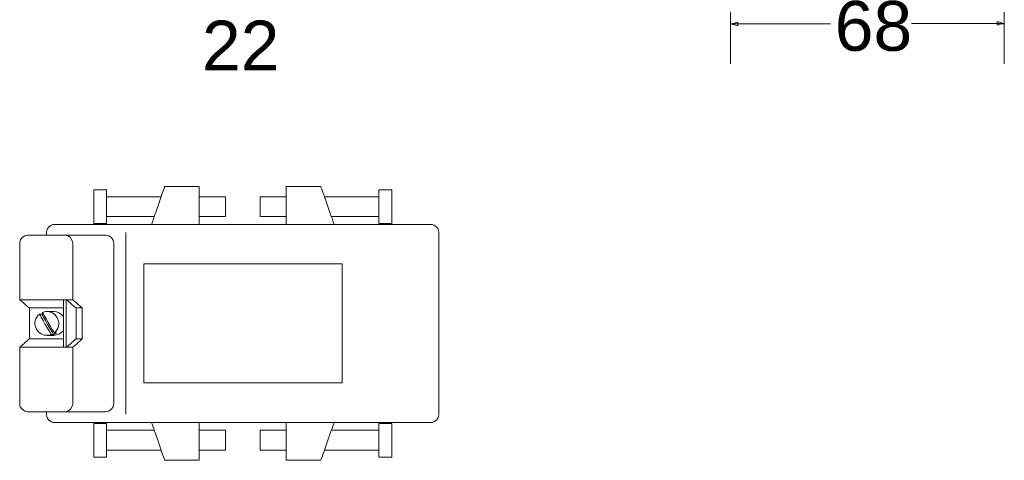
# Model space of a CAD drawing. Header units: inches. Extents: x 58 to 155, y 102 to 215.
# Tile 1 of 3: x 70 to 155, y 102 to 141. Entities that reach past the tile are written whole.
import ezdxf

# ---------------------------------------------------------------- set-up
doc = ezdxf.new("R2010")
doc.units = ezdxf.units.IN
doc.header["$MEASUREMENT"] = 0
doc.layers.add('Capa 1', color=7, linetype='Continuous')

# ---------------------------------------------------------------- blocks, each defined once
blk = doc.blocks.new('block 2')
at = {"layer": 'Capa 1', "color": 250, "lineweight": 9}
for points in [[(131.216, 141.3), (131.216, 140.31), (131.216, 139.421), (131.216, 139.014), (131.216, 138.659), (131.216, 138.303), (131.216, 137.998), (131.216, 137.694), (131.216, 137.465), (131.216, 137.236), (131.216, 137.058), (131.216, 136.906), (131.216, 136.804), (131.216, 136.753), (131.216, 136.728)], [(154.915, 141.3), (154.915, 140.31), (154.915, 139.421), (154.915, 139.014), (154.915, 138.659), (154.915, 138.303), (154.915, 137.998), (154.915, 137.694), (154.915, 137.465), (154.915, 137.236), (154.915, 137.058), (154.915, 136.906), (154.915, 136.804), (154.915, 136.753), (154.915, 136.728)], [(131.267, 140.183), (131.318, 140.157), (131.445, 140.132), (131.75, 140.056), (131.826, 140.03), (131.826, 140.03), (131.826, 140.183), (131.826, 140.31), (131.826, 140.335), (131.75, 140.31), (131.445, 140.233), (131.318, 140.183), (131.267, 140.183)], [(139.852, 140.183), (139.83, 140.183), (139.763, 140.183), (139.63, 140.183), (139.474, 140.183), (139.296, 140.183), (139.051, 140.183), (138.784, 140.183), (138.518, 140.183), (137.85, 140.183), (137.139, 140.183), (136.36, 140.183), (135.56, 140.183), (134.759, 140.183), (133.98, 140.183), (133.269, 140.183), (132.624, 140.183), (132.313, 140.183), (132.068, 140.183), (131.846, 140.183), (131.645, 140.183), (131.489, 140.183), (131.378, 140.183), (131.289, 140.183), (131.267, 140.183)], [(146.888, 140.233), (146.911, 140.233), (146.981, 140.233), (147.096, 140.233), (147.234, 140.233), (147.418, 140.233), (147.626, 140.233), (147.879, 140.233), (148.133, 140.233), (148.755, 140.233), (149.424, 140.233), (150.876, 140.233), (152.351, 140.233), (153.019, 140.233), (153.619, 140.233), (153.896, 140.233), (154.126, 140.233), (154.334, 140.233), (154.518, 140.233), (154.68, 140.233), (154.771, 140.233), (154.841, 140.233), (154.864, 140.233)], [(154.889, 140.233), (154.838, 140.233), (154.686, 140.284), (154.381, 140.36), (154.305, 140.386), (154.305, 140.36), (154.305, 140.233), (154.305, 140.081), (154.305, 140.081), (154.381, 140.107), (154.686, 140.183), (154.838, 140.208), (154.889, 140.233)], [(76.073, 125.806), (76.073, 125.781), (76.073, 125.679), (76.073, 125.527), (76.073, 125.349), (76.073, 124.892), (76.073, 124.333), (76.073, 123.8), (76.073, 123.342), (76.073, 123.139), (76.073, 123.012), (76.073, 122.911), (76.073, 122.885)], [(77.165, 125.806), (77.114, 125.806), (76.987, 125.806), (76.606, 125.806), (76.251, 125.806), (76.124, 125.806), (76.073, 125.806)], [(77.165, 125.806), (77.165, 125.781), (77.165, 125.679), (77.165, 125.527), (77.165, 125.349), (77.165, 124.892), (77.165, 124.333), (77.165, 123.8), (77.165, 123.342), (77.165, 123.139), (77.165, 123.012), (77.165, 122.911), (77.165, 122.885)], [(81.077, 122.809), (81.077, 122.86), (81.128, 122.961), (81.178, 123.114), (81.255, 123.342), (81.331, 123.571), (81.432, 123.85), (81.636, 124.46), (81.839, 125.044), (81.94, 125.324), (82.017, 125.578), (82.093, 125.781), (82.144, 125.933), (82.194, 126.035), (82.194, 126.086)], [(82.194, 126.086), (82.245, 126.086), (82.321, 126.086), (82.474, 126.086), (82.677, 126.086), (83.134, 126.086), (83.693, 126.086), (84.252, 126.086), (84.734, 126.086), (84.912, 126.086), (85.065, 126.086), (85.166, 126.086), (85.192, 126.086)], [(85.192, 122.809), (85.192, 122.86), (85.192, 122.961), (85.192, 123.114), (85.192, 123.342), (85.192, 123.571), (85.192, 123.85), (85.192, 124.46), (85.192, 125.044), (85.192, 125.324), (85.192, 125.578), (85.192, 125.781), (85.192, 125.933), (85.192, 126.035), (85.192, 126.086)], [(95.733, 126.086), (95.707, 126.086), (95.606, 126.086), (95.453, 126.086), (95.275, 126.086), (94.793, 126.086), (94.234, 126.086), (93.701, 126.086), (93.218, 126.086), (93.015, 126.086), (92.862, 126.086), (92.786, 126.086), (92.735, 126.086)], [(92.735, 122.809), (92.735, 122.86), (92.735, 122.961), (92.735, 123.114), (92.735, 123.342), (92.735, 123.571), (92.735, 123.85), (92.735, 124.46), (92.735, 125.044), (92.735, 125.324), (92.735, 125.578), (92.735, 125.781), (92.735, 125.933), (92.735, 126.035), (92.735, 126.086)], [(96.876, 122.809), (96.85, 122.86), (96.825, 122.961), (96.774, 123.114), (96.698, 123.342), (96.596, 123.571), (96.495, 123.85), (96.291, 124.46), (96.088, 125.044), (96.012, 125.324), (95.91, 125.578), (95.834, 125.781), (95.783, 125.933), (95.733, 126.035), (95.733, 126.086)], [(100.762, 125.806), (100.762, 125.781), (100.762, 125.679), (100.762, 125.527), (100.762, 125.349), (100.762, 124.892), (100.762, 124.333), (100.762, 123.8), (100.762, 123.342), (100.762, 123.139), (100.762, 123.012), (100.762, 122.911), (100.762, 122.885)], [(100.762, 125.806), (100.813, 125.806), (100.94, 125.806), (101.321, 125.806), (101.702, 125.806), (101.829, 125.806), (101.879, 125.806)], [(101.879, 125.806), (101.879, 125.781), (101.879, 125.679), (101.879, 125.527), (101.879, 125.349), (101.879, 124.892), (101.879, 124.333), (101.879, 123.8), (101.879, 123.342), (101.879, 123.139), (101.879, 123.012), (101.879, 122.911), (101.879, 122.885)], [(81.89, 125.197), (81.839, 125.197), (81.686, 125.197), (81.458, 125.197), (81.153, 125.197), (80.797, 125.197), (80.391, 125.197), (79.527, 125.197), (78.664, 125.197), (78.257, 125.197), (77.902, 125.197), (77.597, 125.197), (77.368, 125.197), (77.216, 125.197), (77.165, 125.197)], [(87.478, 125.197), (87.452, 125.197), (87.376, 125.197), (87.249, 125.197), (87.122, 125.197), (86.741, 125.197), (86.335, 125.197), (85.903, 125.197), (85.547, 125.197), (85.395, 125.197), (85.293, 125.197), (85.217, 125.197), (85.192, 125.197)], [(87.478, 125.197), (87.478, 125.171), (87.478, 125.12), (87.478, 124.943), (87.478, 124.663), (87.478, 124.333), (87.478, 124.028), (87.478, 123.749), (87.478, 123.546), (87.478, 123.495), (87.478, 123.495)], [(90.475, 125.197), (90.5, 125.197), (90.576, 125.197), (90.678, 125.197), (90.83, 125.197), (91.186, 125.197), (91.592, 125.197), (92.024, 125.197), (92.38, 125.197), (92.532, 125.197), (92.634, 125.197), (92.735, 125.197), (92.735, 125.197)], [(90.475, 125.197), (90.475, 125.171), (90.475, 125.12), (90.475, 124.943), (90.475, 124.663), (90.475, 124.333), (90.475, 124.028), (90.475, 123.749), (90.475, 123.546), (90.475, 123.495), (90.475, 123.495)], [(96.037, 125.197), (96.088, 125.197), (96.241, 125.197), (96.469, 125.197), (96.774, 125.197), (97.13, 125.197), (97.536, 125.197), (98.4, 125.197), (99.263, 125.197), (99.67, 125.197), (100.025, 125.197), (100.33, 125.197), (100.559, 125.197), (100.711, 125.197), (100.762, 125.197)], [(72.644, 122.809), (72.517, 122.809), (72.39, 122.758), (72.161, 122.606), (72.034, 122.403), (71.984, 122.275), (71.958, 122.123)], [(72.644, 122.809), (72.669, 122.809), (72.746, 122.809), (72.873, 122.809), (73.025, 122.809), (73.228, 122.809), (73.457, 122.809), (73.736, 122.809), (74.066, 122.809), (74.397, 122.809), (74.803, 122.809), (75.209, 122.809), (75.667, 122.809), (76.149, 122.809), (76.657, 122.809), (77.749, 122.809), (78.943, 122.809), (80.213, 122.809), (81.585, 122.809), (82.982, 122.809), (84.43, 122.809), (85.928, 122.809), (88.976, 122.809), (91.999, 122.809), (93.497, 122.809), (94.945, 122.809), (96.368, 122.809), (97.714, 122.809), (98.984, 122.809), (100.178, 122.809), (101.27, 122.809), (101.778, 122.809), (102.26, 122.809), (102.718, 122.809), (103.124, 122.809), (103.53, 122.809), (103.886, 122.809), (104.191, 122.809), (104.47, 122.809), (104.724, 122.809), (104.902, 122.809), (105.054, 122.809), (105.156, 122.809), (105.232, 122.809), (105.258, 122.809)], [(77.165, 122.885), (77.114, 122.885), (76.987, 122.885), (76.606, 122.885), (76.251, 122.885), (76.124, 122.885), (76.073, 122.885)], [(81.305, 123.495), (81.255, 123.495), (81.128, 123.495), (80.924, 123.495), (80.645, 123.495), (80.34, 123.495), (79.985, 123.495), (79.223, 123.495), (78.486, 123.495), (78.13, 123.495), (77.826, 123.495), (77.546, 123.495), (77.343, 123.495), (77.216, 123.495), (77.165, 123.495)], [(87.478, 123.495), (87.452, 123.495), (87.376, 123.495), (87.249, 123.495), (87.122, 123.495), (86.741, 123.495), (86.335, 123.495), (85.903, 123.495), (85.547, 123.495), (85.395, 123.495), (85.293, 123.495), (85.217, 123.495), (85.192, 123.495)], [(90.475, 123.495), (90.5, 123.495), (90.576, 123.495), (90.678, 123.495), (90.83, 123.495), (91.186, 123.495), (91.592, 123.495), (92.024, 123.495), (92.38, 123.495), (92.532, 123.495), (92.634, 123.495), (92.735, 123.495), (92.735, 123.495)], [(96.647, 123.495), (96.672, 123.495), (96.799, 123.495), (97.028, 123.495), (97.282, 123.495), (97.587, 123.495), (97.942, 123.495), (98.704, 123.495), (99.466, 123.495), (99.822, 123.495), (100.127, 123.495), (100.381, 123.495), (100.584, 123.495), (100.711, 123.495), (100.762, 123.495)], [(100.762, 122.885), (100.813, 122.885), (100.94, 122.885), (101.321, 122.885), (101.702, 122.885), (101.829, 122.885), (101.879, 122.885)], [(105.944, 122.123), (105.918, 122.275), (105.893, 122.403), (105.74, 122.606), (105.512, 122.758), (105.385, 122.809), (105.258, 122.809)], [(71.958, 121.869), (71.958, 121.894), (71.958, 121.996), (71.958, 122.098), (71.958, 122.123)], [(71.958, 121.869), (71.958, 121.894), (71.958, 121.996), (71.958, 122.098), (71.958, 122.123)], [(78.842, 106.375), (78.842, 106.426), (78.842, 106.553), (78.842, 106.782), (78.842, 107.061), (78.842, 107.417), (78.842, 107.823), (78.842, 108.306), (78.842, 108.839), (78.842, 109.423), (78.842, 110.033), (78.842, 110.693), (78.842, 111.353), (78.842, 112.776), (78.842, 114.249), (78.842, 115.722), (78.842, 117.145), (78.842, 117.831), (78.842, 118.466), (78.842, 119.1), (78.842, 119.685), (78.842, 120.193), (78.842, 120.675), (78.842, 121.107), (78.842, 121.463), (78.842, 121.742), (78.842, 121.945), (78.842, 122.098), (78.842, 122.123)], [(105.944, 106.325), (105.944, 106.375), (105.944, 106.502), (105.944, 106.706), (105.944, 106.985), (105.944, 107.366), (105.944, 107.772), (105.944, 108.255), (105.944, 108.788), (105.944, 109.372), (105.944, 109.982), (105.944, 110.642), (105.944, 111.328), (105.944, 112.75), (105.944, 114.224), (105.944, 115.697), (105.944, 117.119), (105.944, 117.805), (105.944, 118.466), (105.944, 119.075), (105.944, 119.659), (105.944, 120.193), (105.944, 120.675), (105.944, 121.107), (105.944, 121.463), (105.944, 121.742), (105.944, 121.945), (105.944, 122.098), (105.944, 122.123)], [(70.333, 121.869), (70.206, 121.844), (70.079, 121.819), (69.85, 121.666), (69.698, 121.437), (69.672, 121.31), (69.647, 121.183)], [(69.647, 116.281), (69.647, 116.307), (69.647, 116.332), (69.647, 116.51), (69.647, 116.738), (69.647, 117.043), (69.647, 117.424), (69.647, 117.831), (69.647, 118.719), (69.647, 119.634), (69.647, 120.041), (69.647, 120.422), (69.647, 120.726), (69.647, 120.98), (69.647, 121.133), (69.647, 121.158), (69.647, 121.183)], [(73.558, 121.869), (73.508, 121.869), (73.406, 121.869), (73.254, 121.869), (73.05, 121.869), (72.796, 121.869), (72.517, 121.869), (71.958, 121.869), (71.349, 121.869), (71.095, 121.869), (70.841, 121.869), (70.637, 121.869), (70.485, 121.869), (70.383, 121.869), (70.333, 121.869)], [(77.114, 121.869), (77.064, 121.869), (76.962, 121.869), (76.784, 121.869), (76.556, 121.869), (76.276, 121.869), (75.997, 121.869), (75.336, 121.869), (74.676, 121.869), (74.371, 121.869), (74.092, 121.869), (73.863, 121.869), (73.685, 121.869), (73.584, 121.869), (73.558, 121.869)], [(74.244, 121.183), (74.219, 121.31), (74.168, 121.437), (74.041, 121.666), (73.812, 121.819), (73.685, 121.844), (73.558, 121.869)], [(74.244, 116.281), (74.244, 116.307), (74.244, 116.332), (74.244, 116.51), (74.244, 116.738), (74.244, 117.043), (74.244, 117.424), (74.244, 117.831), (74.244, 118.719), (74.244, 119.634), (74.244, 120.041), (74.244, 120.422), (74.244, 120.726), (74.244, 120.98), (74.244, 121.133), (74.244, 121.158), (74.244, 121.183)], [(77.8, 121.183), (77.775, 121.31), (77.749, 121.437), (77.597, 121.666), (77.368, 121.819), (77.241, 121.844), (77.114, 121.869)], [(77.8, 107.264), (77.8, 107.315), (77.8, 107.417), (77.8, 107.62), (77.8, 107.874), (77.8, 108.178), (77.8, 108.56), (77.8, 108.966), (77.8, 109.449), (77.8, 109.957), (77.8, 110.49), (77.8, 111.684), (77.8, 112.928), (77.8, 114.224), (77.8, 115.519), (77.8, 116.789), (77.8, 117.958), (77.8, 118.491), (77.8, 119.025), (77.8, 119.482), (77.8, 119.888), (77.8, 120.269), (77.8, 120.574), (77.8, 120.853), (77.8, 121.031), (77.8, 121.133), (77.8, 121.183)], [(80.391, 119.38), (80.416, 119.38), (80.569, 119.38), (80.797, 119.38), (81.128, 119.38), (81.509, 119.38), (81.966, 119.38), (82.499, 119.38), (83.058, 119.38), (83.693, 119.38), (84.353, 119.38), (85.065, 119.38), (85.801, 119.38), (87.376, 119.38), (88.976, 119.38), (90.576, 119.38), (92.126, 119.38), (92.862, 119.38), (93.574, 119.38), (94.234, 119.38), (94.869, 119.38), (95.453, 119.38), (95.961, 119.38), (96.418, 119.38), (96.825, 119.38), (97.13, 119.38), (97.358, 119.38), (97.511, 119.38), (97.561, 119.38)], [(80.391, 109.068), (80.391, 109.093), (80.391, 109.194), (80.391, 109.322), (80.391, 109.5), (80.391, 109.753), (80.391, 110.033), (80.391, 110.338), (80.391, 110.668), (80.391, 111.455), (80.391, 112.344), (80.391, 113.259), (80.391, 114.224), (80.391, 115.189), (80.391, 116.129), (80.391, 116.992), (80.391, 117.754), (80.391, 118.11), (80.391, 118.44), (80.391, 118.719), (80.391, 118.948), (80.391, 119.126), (80.391, 119.278), (80.391, 119.355), (80.391, 119.38)], [(97.561, 109.068), (97.561, 109.093), (97.561, 109.194), (97.561, 109.322), (97.561, 109.5), (97.561, 109.753), (97.561, 110.033), (97.561, 110.338), (97.561, 110.668), (97.561, 111.455), (97.561, 112.344), (97.561, 113.259), (97.561, 114.224), (97.561, 115.189), (97.561, 116.129), (97.561, 116.992), (97.561, 117.754), (97.561, 118.11), (97.561, 118.44), (97.561, 118.719), (97.561, 118.948), (97.561, 119.126), (97.561, 119.278), (97.561, 119.355), (97.561, 119.38)], [(69.647, 116.281), (69.698, 116.256), (69.774, 116.18), (70.053, 115.925), (70.358, 115.672), (70.434, 115.595), (70.485, 115.57)], [(74.244, 116.281), (74.168, 116.281), (74.041, 116.281), (73.812, 116.281), (73.508, 116.281), (73.177, 116.281), (72.796, 116.281), (71.958, 116.281), (71.095, 116.281), (70.714, 116.281), (70.358, 116.281), (70.079, 116.281), (69.85, 116.281), (69.698, 116.281), (69.647, 116.281)], [(73.431, 112.166), (73.431, 112.217), (73.431, 112.344), (73.431, 112.547), (73.431, 112.801), (73.431, 113.132), (73.431, 113.462), (73.431, 114.224), (73.431, 114.986), (73.431, 115.341), (73.431, 115.646), (73.431, 115.9), (73.431, 116.103), (73.431, 116.231), (73.431, 116.281)], [(73.685, 116.281), (73.736, 116.256), (73.812, 116.18), (74.117, 115.925), (74.397, 115.672), (74.473, 115.595), (74.524, 115.57)], [(73.685, 112.166), (73.685, 112.217), (73.685, 112.344), (73.685, 112.547), (73.685, 112.801), (73.685, 113.132), (73.685, 113.462), (73.685, 114.224), (73.685, 114.986), (73.685, 115.341), (73.685, 115.646), (73.685, 115.9), (73.685, 116.103), (73.685, 116.231), (73.685, 116.281)], [(74.244, 116.281), (74.27, 116.256), (74.371, 116.18), (74.651, 115.925), (74.93, 115.672), (75.032, 115.595), (75.057, 115.57)], [(73.431, 115.57), (73.406, 115.57), (73.304, 115.57), (73.152, 115.57), (72.974, 115.57), (72.492, 115.57), (71.958, 115.57), (71.399, 115.57), (70.942, 115.57), (70.739, 115.57), (70.612, 115.57), (70.51, 115.57), (70.485, 115.57)], [(70.485, 112.878), (70.485, 112.903), (70.485, 113.005), (70.485, 113.132), (70.485, 113.309), (70.485, 113.741), (70.485, 114.224), (70.485, 114.707), (70.485, 115.164), (70.485, 115.316), (70.485, 115.443), (70.485, 115.544), (70.485, 115.57)], [(72.619, 113.411), (72.771, 113.538), (72.873, 113.665), (72.949, 113.817), (73, 113.995), (73.025, 114.173), (73.025, 114.198), (73.025, 114.275), (73, 114.427), (72.898, 114.707), (72.72, 114.96), (72.492, 115.138), (72.212, 115.24), (72.06, 115.265), (71.984, 115.265), (71.958, 115.265), (71.882, 115.265), (71.603, 115.189)], [(72.619, 113.411), (72.619, 113.436), (72.593, 113.487), (72.542, 113.589), (72.466, 113.691), (72.314, 113.97), (72.111, 114.3), (71.933, 114.63), (71.755, 114.91), (71.704, 115.037), (71.653, 115.113), (71.603, 115.164), (71.603, 115.189)], [(72.593, 115.265), (72.568, 115.265), (72.492, 115.265), (72.288, 115.265), (72.085, 115.265), (72.009, 115.265), (71.984, 115.265)], [(73.431, 114.833), (73.254, 115.011), (73.05, 115.138), (72.822, 115.24), (72.593, 115.265)], [(75.057, 115.57), (75.032, 115.57), (74.981, 115.57), (74.803, 115.57), (74.6, 115.57), (74.549, 115.57), (74.524, 115.57)], [(74.524, 112.878), (74.524, 112.903), (74.524, 113.005), (74.524, 113.132), (74.524, 113.309), (74.524, 113.741), (74.524, 114.224), (74.524, 114.707), (74.524, 115.164), (74.524, 115.316), (74.524, 115.443), (74.524, 115.544), (74.524, 115.57)], [(75.057, 112.878), (75.057, 112.903), (75.057, 113.005), (75.057, 113.132), (75.057, 113.309), (75.057, 113.741), (75.057, 114.224), (75.057, 114.707), (75.057, 115.164), (75.057, 115.316), (75.057, 115.443), (75.057, 115.544), (75.057, 115.57)], [(71.349, 115.037), (71.222, 114.91), (71.12, 114.783), (71.044, 114.63), (70.993, 114.452), (70.968, 114.3), (70.968, 114.249), (70.968, 114.173), (70.993, 114.021), (71.095, 113.741), (71.272, 113.487), (71.501, 113.335), (71.78, 113.208), (71.933, 113.208), (72.009, 113.182), (72.009, 113.208), (72.085, 113.208), (72.39, 113.259)], [(71.349, 115.037), (71.374, 115.037), (71.45, 115.037), (71.526, 115.037), (71.552, 115.037)], [(72.39, 113.259), (72.365, 113.284), (72.339, 113.335), (72.288, 113.436), (72.238, 113.538), (72.06, 113.817), (71.857, 114.148), (71.679, 114.478), (71.501, 114.783), (71.45, 114.884), (71.399, 114.96), (71.374, 115.037), (71.349, 115.037)], [(71.552, 115.037), (71.653, 115.087)], [(72.593, 113.259), (72.568, 113.284), (72.542, 113.335), (72.492, 113.436), (72.441, 113.538), (72.263, 113.817), (72.06, 114.148), (71.882, 114.478), (71.704, 114.783), (71.653, 114.884), (71.603, 114.96), (71.577, 115.037), (71.552, 115.037)], [(72.593, 113.182), (72.822, 113.233), (73.05, 113.309), (73.254, 113.436), (73.431, 113.614)], [(72.593, 113.259), (72.619, 113.284), (72.72, 113.335), (72.796, 113.386), (72.822, 113.411)], [(72.619, 113.411), (72.669, 113.411), (72.72, 113.411), (72.796, 113.411), (72.822, 113.411)], [(69.647, 112.166), (69.698, 112.192), (69.774, 112.268), (70.053, 112.522), (70.358, 112.776), (70.434, 112.852), (70.485, 112.878)], [(73.431, 112.878), (73.406, 112.878), (73.304, 112.878), (73.152, 112.878), (72.974, 112.878), (72.492, 112.878), (71.958, 112.878), (71.399, 112.878), (70.942, 112.878), (70.739, 112.878), (70.612, 112.878), (70.51, 112.878), (70.485, 112.878)], [(72.593, 113.182), (72.568, 113.182), (72.492, 113.182), (72.288, 113.182), (72.085, 113.182), (72.009, 113.182), (71.984, 113.182)], [(72.39, 113.259), (72.415, 113.259), (72.492, 113.259), (72.542, 113.259), (72.593, 113.259)], [(73.685, 112.166), (73.736, 112.192), (73.812, 112.268), (74.117, 112.522), (74.397, 112.776), (74.473, 112.852), (74.524, 112.878)], [(74.244, 112.166), (74.27, 112.192), (74.371, 112.268), (74.651, 112.522), (74.93, 112.776), (75.032, 112.852), (75.057, 112.878)], [(75.057, 112.878), (75.032, 112.878), (74.981, 112.878), (74.803, 112.878), (74.6, 112.878), (74.549, 112.878), (74.524, 112.878)], [(74.244, 112.166), (74.168, 112.166), (74.041, 112.166), (73.812, 112.166), (73.508, 112.166), (73.177, 112.166), (72.796, 112.166), (71.958, 112.166), (71.095, 112.166), (70.714, 112.166), (70.358, 112.166), (70.079, 112.166), (69.85, 112.166), (69.698, 112.166), (69.647, 112.166)], [(69.647, 107.264), (69.647, 107.29), (69.647, 107.315), (69.647, 107.467), (69.647, 107.722), (69.647, 108.026), (69.647, 108.407), (69.647, 108.814), (69.647, 109.703), (69.647, 110.617), (69.647, 111.023), (69.647, 111.404), (69.647, 111.709), (69.647, 111.963), (69.647, 112.116), (69.647, 112.141), (69.647, 112.166)], [(74.244, 107.264), (74.244, 107.29), (74.244, 107.315), (74.244, 107.467), (74.244, 107.722), (74.244, 108.026), (74.244, 108.407), (74.244, 108.814), (74.244, 109.703), (74.244, 110.617), (74.244, 111.023), (74.244, 111.404), (74.244, 111.709), (74.244, 111.963), (74.244, 112.116), (74.244, 112.141), (74.244, 112.166)], [(80.391, 109.068), (80.416, 109.068), (80.569, 109.068), (80.797, 109.068), (81.128, 109.068), (81.509, 109.068), (81.966, 109.068), (82.499, 109.068), (83.058, 109.068), (83.693, 109.068), (84.353, 109.068), (85.065, 109.068), (85.801, 109.068), (87.376, 109.068), (88.976, 109.068), (90.576, 109.068), (92.126, 109.068), (92.862, 109.068), (93.574, 109.068), (94.234, 109.068), (94.869, 109.068), (95.453, 109.068), (95.961, 109.068), (96.418, 109.068), (96.825, 109.068), (97.13, 109.068), (97.358, 109.068), (97.511, 109.068), (97.561, 109.068)], [(69.647, 107.264), (69.672, 107.137), (69.698, 107.01), (69.85, 106.782), (70.079, 106.629), (70.206, 106.604), (70.333, 106.578)], [(73.558, 106.578), (73.685, 106.604), (73.812, 106.629), (74.041, 106.782), (74.168, 107.01), (74.219, 107.137), (74.244, 107.264)], [(77.114, 106.578), (77.241, 106.604), (77.368, 106.629), (77.597, 106.782), (77.749, 107.01), (77.775, 107.137), (77.8, 107.264)], [(73.558, 106.578), (73.508, 106.578), (73.406, 106.578), (73.254, 106.578), (73.05, 106.578), (72.796, 106.578), (72.517, 106.578), (71.958, 106.578), (71.349, 106.578), (71.095, 106.578), (70.841, 106.578), (70.637, 106.578), (70.485, 106.578), (70.383, 106.578), (70.333, 106.578)], [(71.958, 106.325), (71.958, 106.35), (71.958, 106.451), (71.958, 106.528), (71.958, 106.578)], [(71.958, 106.325), (71.984, 106.172), (72.034, 106.045), (72.161, 105.842), (72.39, 105.689), (72.517, 105.639), (72.644, 105.639)], [(77.114, 106.578), (77.064, 106.578), (76.962, 106.578), (76.784, 106.578), (76.556, 106.578), (76.276, 106.578), (75.971, 106.578), (75.311, 106.578), (74.651, 106.578), (74.346, 106.578), (74.066, 106.578), (73.838, 106.578), (73.66, 106.578), (73.558, 106.578), (73.508, 106.578)], [(105.258, 105.639), (105.385, 105.639), (105.512, 105.689), (105.74, 105.842), (105.893, 106.045), (105.918, 106.172), (105.944, 106.325)], [(72.644, 105.639), (72.669, 105.639), (72.746, 105.639), (72.873, 105.639), (73.025, 105.639), (73.228, 105.639), (73.457, 105.639), (73.736, 105.639), (74.066, 105.639), (74.397, 105.639), (74.803, 105.639), (75.209, 105.639), (75.667, 105.639), (76.149, 105.639), (76.657, 105.639), (77.749, 105.639), (78.943, 105.639), (80.213, 105.639), (81.585, 105.639), (82.982, 105.639), (84.43, 105.639), (85.928, 105.639), (88.976, 105.639), (91.999, 105.639), (93.497, 105.639), (94.945, 105.639), (96.368, 105.639), (97.714, 105.639), (98.984, 105.639), (100.178, 105.639), (101.27, 105.639), (101.778, 105.639), (102.26, 105.639), (102.718, 105.639), (103.124, 105.639), (103.53, 105.639), (103.886, 105.639), (104.191, 105.639), (104.47, 105.639), (104.724, 105.639), (104.902, 105.639), (105.054, 105.639), (105.156, 105.639), (105.232, 105.639), (105.258, 105.639)], [(76.073, 102.641), (76.073, 102.667), (76.073, 102.769), (76.073, 102.921), (76.073, 103.099), (76.073, 103.581), (76.073, 104.115), (76.073, 104.648), (76.073, 105.105), (76.073, 105.308), (76.073, 105.435), (76.073, 105.537), (76.073, 105.562)], [(77.165, 105.562), (77.114, 105.562), (76.987, 105.562), (76.606, 105.562), (76.251, 105.562), (76.124, 105.562), (76.073, 105.562)], [(77.165, 102.641), (77.165, 102.667), (77.165, 102.769), (77.165, 102.921), (77.165, 103.099), (77.165, 103.581), (77.165, 104.115), (77.165, 104.648), (77.165, 105.105), (77.165, 105.308), (77.165, 105.435), (77.165, 105.537), (77.165, 105.562)], [(81.305, 104.978), (81.255, 104.978), (81.128, 104.978), (80.924, 104.978), (80.645, 104.978), (80.34, 104.978), (79.985, 104.978), (79.223, 104.978), (78.486, 104.978), (78.13, 104.978), (77.826, 104.978), (77.546, 104.978), (77.343, 104.978), (77.216, 104.978), (77.165, 104.978)], [(81.077, 105.639), (81.077, 105.588), (81.128, 105.486), (81.178, 105.334), (81.255, 105.131), (81.331, 104.877), (81.432, 104.597), (81.636, 104.013), (81.839, 103.403), (81.94, 103.124), (82.017, 102.87), (82.093, 102.667), (82.144, 102.514), (82.194, 102.413), (82.194, 102.362)], [(85.192, 105.639), (85.192, 105.588), (85.192, 105.486), (85.192, 105.334), (85.192, 105.131), (85.192, 104.877), (85.192, 104.597), (85.192, 104.013), (85.192, 103.403), (85.192, 103.124), (85.192, 102.87), (85.192, 102.667), (85.192, 102.514), (85.192, 102.413), (85.192, 102.362)], [(87.478, 104.978), (87.452, 104.978), (87.376, 104.978), (87.249, 104.978), (87.122, 104.978), (86.741, 104.978), (86.335, 104.978), (85.903, 104.978), (85.547, 104.978), (85.395, 104.978), (85.293, 104.978), (85.217, 104.978), (85.192, 104.978)], [(87.478, 103.251), (87.478, 103.276), (87.478, 103.327), (87.478, 103.531), (87.478, 103.784), (87.478, 104.115), (87.478, 104.419), (87.478, 104.699), (87.478, 104.902), (87.478, 104.953), (87.478, 104.978)], [(90.475, 104.978), (90.5, 104.978), (90.576, 104.978), (90.678, 104.978), (90.83, 104.978), (91.186, 104.978), (91.592, 104.978), (92.024, 104.978), (92.38, 104.978), (92.532, 104.978), (92.634, 104.978), (92.735, 104.978), (92.735, 104.978)], [(90.475, 103.251), (90.475, 103.276), (90.475, 103.327), (90.475, 103.531), (90.475, 103.784), (90.475, 104.115), (90.475, 104.419), (90.475, 104.699), (90.475, 104.902), (90.475, 104.953), (90.475, 104.978)], [(92.735, 105.639), (92.735, 105.588), (92.735, 105.486), (92.735, 105.334), (92.735, 105.131), (92.735, 104.877), (92.735, 104.597), (92.735, 104.013), (92.735, 103.403), (92.735, 103.124), (92.735, 102.87), (92.735, 102.667), (92.735, 102.514), (92.735, 102.413), (92.735, 102.362)], [(96.876, 105.639), (96.85, 105.588), (96.825, 105.486), (96.774, 105.334), (96.698, 105.131), (96.596, 104.877), (96.495, 104.597), (96.291, 104.013), (96.088, 103.403), (96.012, 103.124), (95.91, 102.87), (95.834, 102.667), (95.783, 102.514), (95.733, 102.413), (95.733, 102.362)], [(96.647, 104.978), (96.672, 104.978), (96.799, 104.978), (97.028, 104.978), (97.282, 104.978), (97.587, 104.978), (97.942, 104.978), (98.704, 104.978), (99.466, 104.978), (99.822, 104.978), (100.127, 104.978), (100.381, 104.978), (100.584, 104.978), (100.711, 104.978), (100.762, 104.978)], [(100.762, 105.562), (100.813, 105.562), (100.94, 105.562), (101.321, 105.562), (101.702, 105.562), (101.829, 105.562), (101.879, 105.562)], [(100.762, 102.641), (100.762, 102.667), (100.762, 102.769), (100.762, 102.921), (100.762, 103.099), (100.762, 103.581), (100.762, 104.115), (100.762, 104.648), (100.762, 105.105), (100.762, 105.308), (100.762, 105.435), (100.762, 105.537), (100.762, 105.562)], [(101.879, 102.641), (101.879, 102.667), (101.879, 102.769), (101.879, 102.921), (101.879, 103.099), (101.879, 103.581), (101.879, 104.115), (101.879, 104.648), (101.879, 105.105), (101.879, 105.308), (101.879, 105.435), (101.879, 105.537), (101.879, 105.562)], [(81.89, 103.251), (81.839, 103.251), (81.686, 103.251), (81.458, 103.251), (81.153, 103.251), (80.797, 103.251), (80.391, 103.251), (79.527, 103.251), (78.664, 103.251), (78.257, 103.251), (77.902, 103.251), (77.597, 103.251), (77.368, 103.251), (77.216, 103.251), (77.165, 103.251)], [(87.478, 103.251), (87.452, 103.251), (87.376, 103.251), (87.249, 103.251), (87.122, 103.251), (86.741, 103.251), (86.335, 103.251), (85.903, 103.251), (85.547, 103.251), (85.395, 103.251), (85.293, 103.251), (85.217, 103.251), (85.192, 103.251)], [(90.475, 103.251), (90.5, 103.251), (90.576, 103.251), (90.678, 103.251), (90.83, 103.251), (91.186, 103.251), (91.592, 103.251), (92.024, 103.251), (92.38, 103.251), (92.532, 103.251), (92.634, 103.251), (92.735, 103.251), (92.735, 103.251)], [(96.037, 103.251), (96.088, 103.251), (96.241, 103.251), (96.469, 103.251), (96.774, 103.251), (97.13, 103.251), (97.536, 103.251), (98.4, 103.251), (99.263, 103.251), (99.67, 103.251), (100.025, 103.251), (100.33, 103.251), (100.559, 103.251), (100.711, 103.251), (100.762, 103.251)], [(77.165, 102.641), (77.114, 102.641), (76.987, 102.641), (76.606, 102.641), (76.251, 102.641), (76.124, 102.641), (76.073, 102.641)], [(82.194, 102.362), (82.245, 102.362), (82.321, 102.362), (82.474, 102.362), (82.677, 102.362), (83.134, 102.362), (83.693, 102.362), (84.252, 102.362), (84.734, 102.362), (84.912, 102.362), (85.065, 102.362), (85.166, 102.362), (85.192, 102.362)], [(95.733, 102.362), (95.707, 102.362), (95.606, 102.362), (95.453, 102.362), (95.275, 102.362), (94.793, 102.362), (94.234, 102.362), (93.701, 102.362), (93.218, 102.362), (93.015, 102.362), (92.862, 102.362), (92.786, 102.362), (92.735, 102.362)], [(100.762, 102.641), (100.813, 102.641), (100.94, 102.641), (101.321, 102.641), (101.702, 102.641), (101.829, 102.641), (101.879, 102.641)]]:
    blk.add_lwpolyline(points, dxfattribs=at)
at = {"layer": 'Capa 1', "color": 250, "char_height": 4.318, "attachment_point": 7}
for s, insert in [('\\fArial|b0|i0|c0|p34;\\W1;68', (140.229, 137.799)), ('\\fArial|b0|i0|c0|p34;\\W1;22', (85.431, 136.153))]:
    blk.add_mtext(s, dxfattribs=dict(at, insert=insert))

msp = doc.modelspace()

# ---------------------------------------------------------------- block references
at = {"layer": 'Capa 1'}
msp.add_blockref('block 2', (0, 0), dxfattribs=at)

doc.saveas('drawing.dxf')
